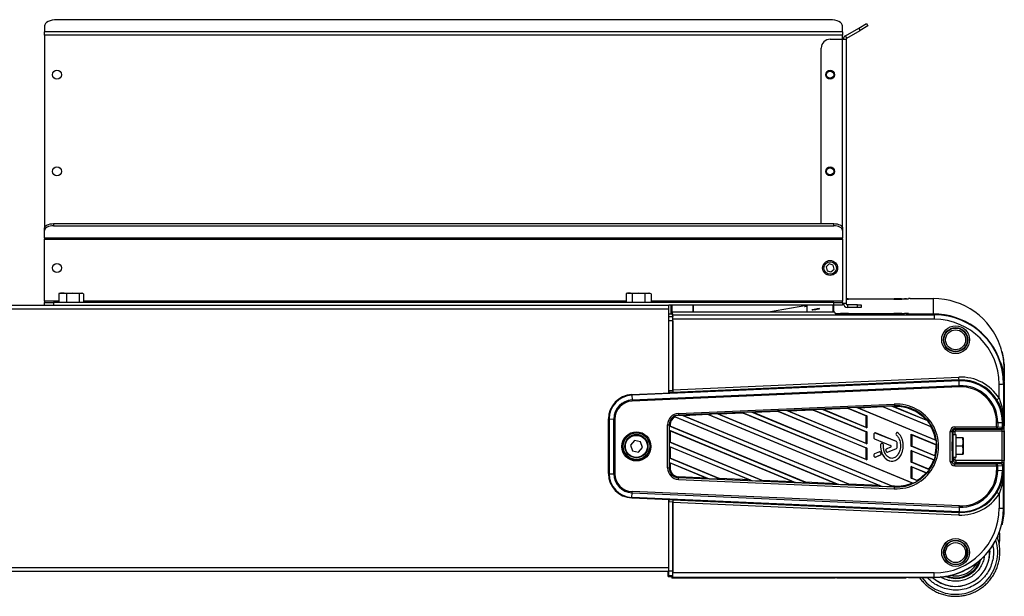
# Model space of a CAD drawing. Header units: millimetres. Extents: x 0 to 420, y 0 to 297.
# Tile 39 of 64: x 192 to 224, y 162 to 181. Entities that reach past the tile are written whole.
import ezdxf

# ---------------------------------------------------------------- set-up
doc = ezdxf.new("R2010")
doc.units = ezdxf.units.MM

msp = doc.modelspace()

# ---------------------------------------------------------------- linework, layer by layer
at = {"color": 7, "linetype": 'Continuous', "lineweight": 25}
for p, q in [((193.23785, 180.3415), (193.23785, 180.1507)), ((218.43648, 180.54058), (193.63602, 180.54058)), ((218.83466, 180.1507), (218.83466, 180.3415)), ((219.35571, 180.27116), (219.60201, 180.41336)), ((219.64467, 180.33947), (219.39837, 180.19727)), ((219.60201, 180.41336), (219.64467, 180.33947)), ((193.23785, 180.04052), (193.23785, 180.1507)), ((218.83466, 180.1507), (193.23785, 180.1507)), ((218.83466, 180.04052), (193.23785, 180.04052)), ((193.23785, 180.04052), (193.23785, 173.85697)), ((218.83466, 180.1507), (218.83466, 180.04052)), ((218.83466, 179.9133), (218.83466, 180.04052)), ((218.92671, 180.02347), (219.35571, 180.27116)), ((218.96937, 179.94958), (219.39837, 180.19727)), ((219.39837, 180.19727), (219.35571, 180.27116)), ((218.43648, 179.9133), (218.8212, 179.9133)), ((218.8212, 179.9133), (218.94842, 179.9133)), ((218.8212, 179.9133), (218.8212, 173.9002)), ((218.96937, 179.94958), (218.92671, 180.02347)), ((218.94842, 179.9133), (218.94842, 171.43791)), ((218.15208, 173.99918), (218.15208, 179.62889)), ((193.23785, 173.78308), (193.23785, 173.85697)), ((193.23785, 173.5354), (193.23785, 173.78308)), ((193.52226, 173.99918), (193.52226, 173.92529)), ((193.52226, 173.99918), (218.55025, 173.99918)), ((193.52226, 173.92529), (218.55025, 173.92529)), ((218.55025, 173.92529), (218.55025, 173.99918)), ((218.83466, 173.85697), (218.83466, 173.78308)), ((218.83466, 173.78308), (218.83466, 173.5354)), ((218.83466, 173.5354), (193.23785, 173.5354)), ((193.23785, 173.5354), (193.23785, 173.49911)), ((193.23785, 173.49911), (218.83466, 173.49911)), ((193.23785, 171.50825), (193.23785, 173.49911)), ((218.83466, 173.49911), (218.83466, 173.5354)), ((218.83466, 173.49911), (218.83466, 171.50825)), ((218.40875, 172.70395), (218.31142, 172.61572)), ((218.31142, 172.61572), (218.33915, 172.48732)), ((218.33915, 172.48732), (218.46422, 172.44715)), ((218.53381, 172.66377), (218.40875, 172.70395)), ((218.46422, 172.44715), (218.56155, 172.53537)), ((218.56155, 172.53537), (218.53381, 172.66377)), ((193.23785, 171.50825), (193.23785, 171.46635)), ((193.69183, 171.50825), (193.23785, 171.50825)), ((193.69183, 171.75001), (193.71602, 171.75659)), ((193.69183, 171.75001), (193.69183, 171.46635)), ((193.74104, 171.76972), (193.71473, 171.76014)), ((193.74104, 171.76972), (193.81895, 171.76972)), ((193.81895, 171.76972), (194.14568, 171.76972)), ((194.14568, 171.76972), (193.94606, 171.75001)), ((193.94606, 171.75001), (193.94606, 171.46635)), ((194.3453, 171.75001), (194.14568, 171.76972)), ((194.14568, 171.76972), (194.41781, 171.76972)), ((194.41781, 171.76972), (194.3453, 171.75001)), ((194.3453, 171.75001), (194.3453, 171.46635)), ((194.49032, 171.75001), (194.41781, 171.76972)), ((194.41781, 171.76972), (194.44112, 171.76972)), ((194.46743, 171.76014), (194.44112, 171.76972)), ((194.49032, 171.75001), (194.49032, 171.46635)), ((211.88906, 171.50825), (194.49032, 171.50825)), ((211.88906, 171.75001), (211.88906, 171.46635)), ((211.94321, 171.76972), (211.88966, 171.75023)), ((211.94321, 171.76972), (211.98965, 171.76972)), ((211.98965, 171.76972), (212.29234, 171.76972)), ((212.29234, 171.76972), (212.09025, 171.75001)), ((212.09025, 171.75001), (212.09025, 171.46635)), ((212.49444, 171.75001), (212.29234, 171.76972)), ((212.29234, 171.76972), (212.59594, 171.76972)), ((212.59594, 171.76972), (212.49444, 171.75001)), ((212.49444, 171.75001), (212.49444, 171.46635)), ((212.69744, 171.75001), (212.59594, 171.76972)), ((212.59594, 171.76972), (212.64329, 171.76972)), ((212.69684, 171.75023), (212.64329, 171.76972)), ((212.69744, 171.75001), (212.69744, 171.46635)), ((218.83466, 171.50825), (212.69744, 171.50825)), ((218.83466, 171.46635), (218.83466, 171.50825)), ((218.94842, 171.58884), (220.82702, 171.58884)), ((218.94842, 171.58527), (220.9494, 171.58527)), ((220.82702, 171.58884), (220.82702, 171.58527)), ((220.88648, 171.58527), (220.88389, 171.58787)), ((220.88389, 171.58527), (220.88389, 171.58787)), ((220.9494, 171.58527), (220.9494, 171.59421)), ((221.00628, 171.5952), (221.74574, 171.5952)), ((221.74574, 171.5952), (221.74574, 171.10082)), ((186.5258, 171.38103), (213.26024, 171.38103)), ((186.5258, 171.26726), (213.26024, 171.26726)), ((193.23785, 171.38103), (193.23785, 171.46635)), ((193.23785, 171.46635), (193.52226, 171.46635)), ((193.52226, 171.46635), (193.52226, 171.38103)), ((218.55025, 171.46635), (193.52226, 171.46635)), ((218.55025, 171.38103), (213.26024, 171.38103)), ((213.26024, 171.26726), (213.26024, 171.38103)), ((213.26024, 168.58247), (213.26024, 171.26726)), ((213.354, 171.34528), (213.33035, 171.34722)), ((213.33035, 171.34722), (213.33035, 171.10011)), ((213.354, 171.34528), (213.354, 171.10011)), ((214.03348, 171.38103), (214.03348, 171.15702)), ((214.04219, 171.38103), (214.04219, 171.15702)), ((217.69376, 171.37455), (216.45985, 171.15702)), ((217.69376, 171.38103), (217.69376, 171.15702)), ((218.52031, 171.38103), (218.52031, 171.15702)), ((218.54796, 171.38103), (218.54796, 171.15702)), ((218.55025, 171.38103), (218.55025, 171.46635)), ((218.55025, 171.46635), (218.83466, 171.46635)), ((218.83466, 171.38103), (218.55025, 171.38103)), ((218.83466, 171.46635), (218.83466, 171.38103)), ((218.94842, 171.43791), (218.83466, 171.43791)), ((218.99032, 171.39601), (218.99032, 171.31069)), ((219.31815, 171.39601), (218.99032, 171.39601)), ((219.31815, 171.31069), (218.99032, 171.31069)), ((219.31815, 171.31069), (219.31815, 171.39601)), ((219.31815, 171.39601), (219.43192, 171.39601)), ((219.43192, 171.31069), (219.31815, 171.31069)), ((219.43192, 171.39601), (219.43192, 171.31069)), ((213.26024, 171.10011), (213.35961, 171.10011)), ((213.26024, 171.02091), (213.38601, 171.02091)), ((213.3884, 170.87642), (213.26024, 170.87642)), ((213.35961, 171.10011), (213.35961, 171.15702)), ((213.35961, 171.15702), (213.387, 171.07484)), ((218.59273, 171.15702), (213.35961, 171.15702)), ((213.35961, 171.10011), (213.38601, 171.02091)), ((213.387, 171.07484), (221.77811, 171.07484)), ((213.3884, 170.87642), (213.3884, 168.64754)), ((213.3894, 168.67209), (213.3894, 170.93035)), ((221.77811, 170.93035), (213.3894, 170.93035)), ((218.59969, 171.11529), (218.59273, 171.15702)), ((218.59796, 171.12564), (218.61724, 171.12564)), ((218.61724, 171.12564), (218.61724, 171.11316)), ((218.65657, 171.11233), (220.82702, 171.11233)), ((220.9494, 171.11075), (220.87727, 171.11075)), ((220.89187, 171.08547), (220.88389, 171.10941)), ((220.94874, 171.08255), (221.77811, 171.08255)), ((220.9494, 171.10182), (220.9494, 171.11075)), ((220.9494, 171.08255), (220.9494, 171.10182)), ((221.00628, 171.10082), (221.74574, 171.10082)), ((221.00628, 171.10082), (221.00628, 171.08255)), ((221.74574, 171.08255), (221.74574, 171.10082)), ((221.77811, 171.07484), (221.77811, 171.08255)), ((221.77811, 171.07484), (221.77811, 170.93035)), ((223.9209, 169.97774), (223.9209, 169.98667)), ((223.95097, 169.87048), (223.96091, 169.87048)), ((213.26024, 169.56585), (213.26123, 169.56585)), ((213.26123, 168.9972), (213.26123, 169.56585)), ((223.9209, 169.49428), (223.9209, 169.50321)), ((223.96091, 169.39397), (223.93802, 169.39397)), ((224.02101, 169.31035), (224.02101, 169.30705)), ((224.02101, 169.30705), (224.02101, 169.30372)), ((224.02101, 169.30372), (224.02101, 168.97471)), ((224.02359, 169.34371), (224.02359, 168.95103)), ((212.07416, 168.51258), (222.57248, 168.97088)), ((213.26024, 168.99853), (213.26123, 168.9972)), ((213.26123, 168.9972), (213.26024, 168.9972)), ((213.3894, 168.67209), (222.56832, 169.07279)), ((222.57204, 168.98618), (213.39083, 168.58538)), ((222.57248, 168.97088), (222.57204, 168.98618)), ((222.57327, 168.95215), (212.07495, 168.49385)), ((212.08146, 168.34232), (222.57978, 168.80062)), ((222.58147, 168.7616), (212.08315, 168.30331)), ((222.57978, 168.80062), (222.57327, 168.95215)), ((223.85647, 168.39535), (223.85647, 168.85231)), ((223.99859, 168.8547), (224.02359, 168.8672)), ((223.99859, 168.8547), (223.99859, 167.63193)), ((224.02359, 168.8672), (224.02359, 167.5092)), ((212.07364, 168.53062), (212.07416, 168.51258)), ((212.07495, 168.49385), (212.08146, 168.34232)), ((213.26024, 168.64195), (213.3884, 168.64754)), ((213.26074, 168.58401), (213.26024, 168.58399)), ((213.38936, 168.58973), (213.26072, 168.58412)), ((213.26072, 168.58412), (213.26074, 168.58401)), ((213.39083, 168.58538), (213.38936, 168.58973)), ((213.57119, 167.90911), (220.49579, 168.2114)), ((220.49812, 168.15866), (213.57352, 167.85637)), ((217.87112, 168.03723), (218.16359, 168.05)), ((217.87112, 168.03723), (217.90462, 168.01896)), ((217.87112, 168.03723), (219.61595, 167.31461)), ((218.22061, 168.03276), (218.16359, 168.05)), ((219.61595, 167.4485), (218.16359, 168.05)), ((219.02741, 168.06798), (218.22061, 168.03276)), ((219.59525, 167.46345), (218.22061, 168.03276)), ((219.28638, 168.09901), (218.99391, 168.08624)), ((218.99391, 168.08624), (219.02741, 168.06798)), ((218.99391, 168.08624), (219.61595, 167.82863)), ((219.02741, 168.06798), (219.59525, 167.83281)), ((219.3434, 168.08177), (219.28638, 168.09901)), ((221.84207, 167.04057), (219.28638, 168.09901)), ((220.15019, 168.11699), (219.3434, 168.08177)), ((221.81883, 167.05657), (219.3434, 168.08177)), ((220.40916, 168.14803), (220.1167, 168.13526)), ((220.1167, 168.13526), (220.15019, 168.11699)), ((220.1167, 168.13526), (221.6931, 167.48239)), ((220.15019, 168.11699), (221.66608, 167.48919)), ((220.46619, 168.13079), (220.40916, 168.14803)), ((221.5685, 167.66789), (220.40916, 168.14803)), ((220.49933, 168.13224), (220.46619, 168.13079)), ((221.52027, 167.69424), (220.46619, 168.13079)), ((220.49933, 168.13224), (220.49812, 168.15866)), ((211.32766, 167.73289), (211.3161, 167.73867)), ((211.32766, 165.97753), (211.32766, 167.73289)), ((211.34571, 167.7322), (211.49498, 167.72977)), ((211.34571, 167.7322), (211.34571, 165.97684)), ((211.49498, 165.97441), (211.49498, 167.72977)), ((211.53377, 167.7295), (211.53377, 165.97414)), ((213.4444, 167.81449), (213.46377, 167.80207)), ((213.4444, 167.81449), (218.71528, 165.63155)), ((213.46377, 167.80207), (218.64482, 165.65634)), ((213.57383, 167.84963), (213.57352, 167.85637)), ((213.57383, 167.84963), (213.67243, 167.85394)), ((213.72946, 167.8367), (213.67243, 167.85394)), ((219.07667, 165.61577), (213.67243, 167.85394)), ((214.53625, 167.87192), (213.72946, 167.8367)), ((219.03528, 165.63929), (213.72946, 167.8367)), ((214.50276, 167.89019), (214.79522, 167.90295)), ((214.50276, 167.89019), (214.53625, 167.87192)), ((214.50276, 167.89019), (220.10266, 165.57098)), ((214.53625, 167.87192), (220.0322, 165.59577)), ((214.85225, 167.88572), (214.79522, 167.90295)), ((220.46405, 165.55521), (214.79522, 167.90295)), ((215.65904, 167.92094), (214.85225, 167.88572)), ((220.42266, 165.57873), (214.85225, 167.88572)), ((215.91801, 167.95197), (215.62555, 167.9392)), ((215.62555, 167.9392), (215.65904, 167.92094)), ((215.62555, 167.9392), (221.09985, 165.67201)), ((215.65904, 167.92094), (221.06732, 165.68109)), ((215.97503, 167.93473), (215.91801, 167.95197)), ((219.61595, 166.42047), (215.91801, 167.95197)), ((216.78183, 167.96995), (215.97503, 167.93473)), ((219.59525, 166.43542), (215.97503, 167.93473)), ((217.0408, 168.00098), (216.74833, 167.98822)), ((216.74833, 167.98822), (216.78183, 167.96995)), ((216.74833, 167.98822), (219.61595, 166.80059)), ((216.78183, 167.96995), (219.59525, 166.80477)), ((217.09782, 167.98374), (217.0408, 168.00098)), ((219.61595, 166.93448), (217.0408, 168.00098)), ((217.90462, 168.01896), (217.09782, 167.98374)), ((219.59525, 166.94944), (217.09782, 167.98374)), ((217.90462, 168.01896), (219.59525, 167.31879)), ((219.61595, 167.82863), (219.59525, 167.83281)), ((219.59525, 167.46345), (219.59525, 167.83281)), ((219.61595, 167.82863), (219.61595, 167.4485)), ((223.96982, 167.90699), (223.97551, 167.90699)), ((213.22149, 166.15978), (213.22149, 167.54387)), ((213.30273, 167.54585), (213.27494, 167.54452)), ((213.27494, 167.54452), (213.27494, 166.16043)), ((213.30273, 167.49941), (213.28202, 167.50161)), ((213.28202, 167.36772), (213.28202, 167.50161)), ((217.68929, 165.67634), (213.28202, 167.50161)), ((213.30273, 167.54585), (213.30273, 167.49941)), ((217.6479, 165.69986), (213.30273, 167.49941)), ((219.59525, 167.46345), (219.61595, 167.4485)), ((221.5685, 167.66789), (221.52027, 167.69424)), ((221.66608, 167.48919), (221.6931, 167.48239)), ((222.43412, 167.47548), (223.7746, 167.47548)), ((222.43412, 167.47548), (222.43412, 167.41959)), ((223.7746, 167.41959), (222.43412, 167.41959)), ((222.43412, 167.41959), (222.47001, 167.40165)), ((222.47001, 167.40165), (223.95489, 167.40165)), ((222.47001, 167.34577), (222.47001, 167.40165)), ((223.7746, 167.47548), (223.7746, 167.61961)), ((223.7746, 167.47548), (223.7746, 167.41959)), ((223.92386, 167.41716), (223.7746, 167.41959)), ((223.81339, 167.61988), (223.96266, 167.62231)), ((223.81339, 167.61988), (223.81339, 167.47574)), ((223.81339, 167.47574), (223.96266, 167.47331)), ((223.95489, 167.40165), (223.92386, 167.41716)), ((223.96266, 167.47331), (223.96266, 167.62231)), ((223.98071, 167.623), (223.99859, 167.63193)), ((223.98071, 167.623), (223.98071, 167.474)), ((223.98071, 167.474), (224.01174, 167.45848)), ((224.02359, 166.24409), (224.02359, 167.5092)), ((213.28202, 167.36772), (213.30273, 167.35475)), ((213.28202, 167.36772), (217.3279, 165.69211)), ((213.30273, 167.35475), (213.30273, 166.9854)), ((213.30273, 167.35475), (217.25744, 165.7169)), ((219.61595, 167.31461), (219.59525, 167.31879)), ((219.59525, 166.94944), (219.59525, 167.31879)), ((219.61595, 167.31461), (219.61595, 166.93448)), ((219.84252, 167.25288), (219.84252, 167.12104)), ((219.84292, 167.25268), (219.84252, 167.25288)), ((219.84292, 167.12084), (219.84252, 167.12104)), ((219.84292, 167.25268), (219.84292, 167.12084)), ((219.86257, 167.09159), (219.86242, 167.09142)), ((219.86242, 167.09142), (220.37436, 166.88243)), ((219.86257, 167.09159), (220.37451, 166.8826)), ((219.88646, 167.28193), (219.88661, 167.2825)), ((220.56634, 167.00439), (219.88646, 167.28193)), ((220.56649, 167.00496), (219.88661, 167.2825)), ((220.56812, 167.28777), (220.55089, 167.26712)), ((220.5512, 167.26667), (220.55089, 167.26712)), ((220.56843, 167.28732), (220.5512, 167.26667)), ((220.55472, 167.22259), (220.55446, 167.22249)), ((220.56843, 167.28732), (220.56812, 167.28777)), ((220.61351, 167.29085), (220.61377, 167.29135)), ((221.03799, 167.23969), (221.85479, 166.90141)), ((221.03799, 166.85956), (221.03799, 167.23969)), ((221.0587, 167.22672), (221.03799, 167.23969)), ((221.0587, 167.22672), (221.83395, 166.90565)), ((221.0587, 167.22672), (221.0587, 166.85736)), ((222.292, 166.37027), (222.292, 167.33338)), ((222.34885, 167.33434), (222.34885, 166.37122)), ((222.38474, 167.31639), (222.34885, 167.33434)), ((222.35641, 167.06003), (222.38474, 167.09543)), ((222.38474, 167.21825), (222.38474, 167.31639)), ((222.47575, 167.21825), (222.38474, 167.21825)), ((222.38474, 166.91322), (222.38474, 167.21825)), ((222.44159, 167.31735), (222.44159, 167.21825)), ((223.95873, 167.34577), (222.47001, 167.34577)), ((222.47575, 166.91322), (222.47575, 167.21825)), ((222.6885, 167.12788), (222.47575, 167.12788)), ((222.6885, 167.12259), (222.47575, 167.12259)), ((222.70328, 166.99002), (222.6885, 167.12259)), ((222.70328, 167.12527), (222.70327, 167.12531)), ((222.70328, 167.12523), (222.70328, 166.99002)), ((223.95873, 166.39759), (223.95873, 167.34577)), ((224.01558, 167.34672), (224.01558, 166.39855)), ((211.85224, 166.85828), (211.85224, 166.85361)), ((212.15831, 167.03976), (212.02865, 166.8914)), ((212.02865, 166.8914), (212.09232, 166.70496)), ((212.02987, 166.8928), (212.09232, 166.70992)), ((212.35163, 167.00166), (212.15831, 167.03976)), ((212.28564, 166.67183), (212.41408, 166.81879)), ((212.28564, 166.66687), (212.4153, 166.81522)), ((212.4153, 166.81522), (212.35163, 167.00166)), ((212.59171, 166.85361), (212.59171, 166.85828)), ((213.30273, 166.9854), (213.28202, 166.98759)), ((213.28202, 166.8537), (213.28202, 166.98759)), ((216.30191, 165.7369), (213.28202, 166.98759)), ((213.28202, 166.8537), (213.30273, 166.84073)), ((213.28202, 166.8537), (215.94053, 165.75268)), ((216.26053, 165.76042), (213.30273, 166.9854)), ((213.30273, 166.84073), (213.30273, 166.47138)), ((213.30273, 166.84073), (215.87007, 165.77747)), ((219.59525, 166.94944), (219.61595, 166.93448)), ((219.61595, 166.80059), (219.59525, 166.80477)), ((219.59525, 166.43542), (219.59525, 166.80477)), ((219.61595, 166.80059), (219.61595, 166.42047)), ((220.05435, 166.91442), (220.05395, 166.91464)), ((220.09809, 166.94173), (220.09825, 166.94229)), ((220.12507, 166.93044), (220.09809, 166.94173)), ((220.12523, 166.931), (220.09825, 166.94229)), ((220.12507, 166.93044), (220.12523, 166.931)), ((220.14447, 166.90131), (220.14487, 166.90151)), ((220.37436, 166.8232), (220.23643, 166.76689)), ((220.23658, 166.76632), (220.23643, 166.76689)), ((220.37451, 166.82263), (220.23658, 166.76632)), ((220.27443, 166.66876), (220.56634, 166.78792)), ((220.27458, 166.66859), (220.56649, 166.78775)), ((220.37451, 166.8826), (220.37436, 166.88243)), ((220.37451, 166.82263), (220.37436, 166.8232)), ((220.56634, 167.00439), (220.56649, 167.00496)), ((220.56634, 166.78792), (220.56649, 166.78775)), ((220.586, 166.97514), (220.58639, 166.97534)), ((220.586, 166.81717), (220.586, 166.97514)), ((220.586, 166.81717), (220.58639, 166.81737)), ((220.58639, 166.81737), (220.58639, 166.97534)), ((220.78242, 166.8772), (220.78282, 166.8774)), ((221.81677, 166.53703), (221.03799, 166.85956)), ((221.03799, 166.85956), (221.0587, 166.85736)), ((221.79863, 166.55092), (221.0587, 166.85736)), ((221.84207, 167.04057), (221.81883, 167.05657)), ((221.83395, 166.90565), (221.85479, 166.90141)), ((222.35448, 166.70898), (222.35448, 167.00221)), ((222.38474, 167.03339), (222.3548, 167.03339)), ((222.38474, 166.50723), (222.38474, 166.91322)), ((222.47575, 166.50723), (222.47575, 166.91322)), ((222.6885, 166.85745), (222.47575, 166.85745)), ((222.6885, 166.85745), (222.70328, 166.99002)), ((222.70328, 166.72753), (222.6885, 166.85745)), ((222.70328, 166.99002), (222.70328, 166.72753)), ((212.09232, 166.70992), (212.09232, 166.70496)), ((212.09232, 166.70992), (212.28564, 166.67183)), ((212.09232, 166.70496), (212.28564, 166.66687)), ((212.28564, 166.67183), (212.28564, 166.66687)), ((213.30273, 166.47138), (213.28202, 166.47357)), ((213.28202, 166.33968), (213.28202, 166.47357)), ((214.91454, 165.79747), (213.28202, 166.47357)), ((214.87315, 165.82099), (213.30273, 166.47138)), ((219.84252, 166.58459), (219.84252, 166.53983)), ((219.84292, 166.5844), (219.84252, 166.58459)), ((219.84292, 166.53963), (219.84252, 166.53983)), ((219.84292, 166.5844), (219.84292, 166.53963)), ((220.01502, 166.67651), (219.86242, 166.61421)), ((219.86257, 166.61365), (219.86242, 166.61421)), ((220.01517, 166.67594), (219.86257, 166.61365)), ((219.88646, 166.51038), (220.05542, 166.57936)), ((219.88646, 166.51038), (219.88661, 166.51021)), ((219.88661, 166.51021), (220.05557, 166.57919)), ((220.01517, 166.67594), (220.01502, 166.67651)), ((220.05542, 166.57936), (220.05557, 166.57919)), ((220.05615, 166.65916), (220.05651, 166.65951)), ((220.07251, 166.62107), (220.05615, 166.65916)), ((220.07288, 166.62143), (220.05651, 166.65951)), ((220.07251, 166.62107), (220.07288, 166.62143)), ((220.21829, 166.72787), (220.21791, 166.72795)), ((220.23327, 166.68598), (220.2329, 166.68603)), ((220.27443, 166.66876), (220.27458, 166.66859)), ((221.03799, 166.72567), (221.78084, 166.41802)), ((221.03799, 166.34554), (221.03799, 166.72567)), ((221.0587, 166.7127), (221.03799, 166.72567)), ((221.0587, 166.7127), (221.76002, 166.42225)), ((221.0587, 166.7127), (221.0587, 166.34335)), ((221.81677, 166.53703), (221.79863, 166.55092)), ((222.35457, 166.6921), (222.38474, 166.6921)), ((222.35641, 166.65309), (222.38474, 166.64601)), ((222.38474, 166.50723), (222.47575, 166.50723)), ((222.38474, 166.50723), (222.38474, 166.42505)), ((222.44159, 166.50723), (222.44159, 166.42601)), ((222.6885, 166.59761), (222.47575, 166.59761)), ((222.6885, 166.59761), (222.70328, 166.72753)), ((222.70327, 166.60017), (222.70328, 166.60021)), ((222.70328, 166.72753), (222.70328, 166.60025)), ((213.30273, 166.16176), (213.27494, 166.16043)), ((213.28202, 166.33968), (213.30273, 166.32671)), ((213.28202, 166.33968), (214.55315, 165.81324)), ((213.30273, 166.32671), (213.30273, 166.16176)), ((213.30273, 166.32671), (214.48269, 165.83803)), ((219.59525, 166.43542), (219.61595, 166.42047)), ((221.61905, 166.1049), (221.03799, 166.34554)), ((221.03799, 166.34554), (221.0587, 166.34335)), ((221.03799, 166.21165), (221.54013, 166.00369)), ((221.03799, 165.83152), (221.03799, 166.21165)), ((221.0587, 166.19868), (221.03799, 166.21165)), ((221.60238, 166.11818), (221.0587, 166.34335)), ((221.0587, 166.19868), (221.0587, 165.82933)), ((221.0587, 166.19868), (221.51651, 166.00908)), ((221.76002, 166.42225), (221.78084, 166.41802)), ((222.38474, 166.42505), (222.34885, 166.37122)), ((222.43412, 166.28597), (222.47001, 166.33979)), ((222.43412, 166.22817), (222.43412, 166.28597)), ((223.7746, 166.28597), (222.43412, 166.28597)), ((222.43412, 166.22817), (223.7746, 166.22817)), ((222.47001, 166.39759), (222.47001, 166.33979)), ((223.95873, 166.39759), (222.47001, 166.39759)), ((222.47001, 166.33979), (223.95489, 166.33979)), ((223.92386, 166.29326), (223.7746, 166.28597)), ((223.7746, 166.22817), (223.7746, 166.28597)), ((223.7746, 166.22817), (223.7746, 166.08404)), ((223.81339, 166.22844), (223.96266, 166.23573)), ((223.81339, 166.0843), (223.81339, 166.22844)), ((223.95489, 166.33979), (223.92386, 166.29326)), ((223.96266, 166.23573), (223.96266, 166.08673)), ((223.98071, 166.23642), (224.01174, 166.28295)), ((223.98071, 166.08742), (223.98071, 166.23642)), ((224.02359, 164.88608), (224.02359, 166.24409)), ((211.32766, 165.97753), (211.31717, 165.98277)), ((211.34571, 165.97684), (211.49498, 165.97441)), ((213.50677, 165.86648), (213.43584, 165.89585)), ((213.57473, 165.87767), (213.57352, 165.84858)), ((220.49812, 165.54629), (213.57352, 165.84858)), ((214.48269, 165.83803), (213.57473, 165.87767)), ((214.48269, 165.83803), (214.55315, 165.81324)), ((214.91454, 165.79747), (214.55315, 165.81324)), ((214.91454, 165.79747), (214.87315, 165.82099)), ((215.87007, 165.77747), (214.87315, 165.82099)), ((221.24049, 165.74766), (221.03799, 165.83152)), ((221.03799, 165.83152), (221.0587, 165.82933)), ((221.22211, 165.76165), (221.0587, 165.82933)), ((221.51651, 166.00908), (221.54013, 166.00369)), ((221.61905, 166.1049), (221.60238, 166.11818)), ((223.81339, 166.0843), (223.96266, 166.08673)), ((223.98071, 166.08742), (223.99859, 166.09636)), ((223.99859, 164.87359), (223.99859, 166.09636)), ((213.57119, 165.79454), (220.49579, 165.49225)), ((215.87007, 165.77747), (215.94053, 165.75268)), ((216.30191, 165.7369), (215.94053, 165.75268)), ((216.30191, 165.7369), (216.26053, 165.76042)), ((217.25744, 165.7169), (216.26053, 165.76042)), ((217.25744, 165.7169), (217.3279, 165.69211)), ((217.68929, 165.67634), (217.3279, 165.69211)), ((217.68929, 165.67634), (217.6479, 165.69986)), ((218.64482, 165.65634), (217.6479, 165.69986)), ((218.64482, 165.65634), (218.71528, 165.63155)), ((219.07667, 165.61577), (218.71528, 165.63155)), ((219.07667, 165.61577), (219.03528, 165.63929)), ((220.0322, 165.59577), (219.03528, 165.63929)), ((220.0322, 165.59577), (220.10266, 165.57098)), ((220.46405, 165.55521), (220.10266, 165.57098)), ((220.46405, 165.55521), (220.42266, 165.57873)), ((220.49933, 165.57538), (220.42266, 165.57873)), ((220.49933, 165.57538), (220.49812, 165.54629)), ((221.06732, 165.68109), (221.09985, 165.67201)), ((221.24049, 165.74766), (221.22211, 165.76165)), ((212.07373, 165.19285), (212.07416, 165.19784)), ((212.07416, 165.19784), (222.57248, 164.73954)), ((212.07495, 165.21518), (212.08146, 165.36185)), ((222.57327, 164.75689), (212.07495, 165.21518)), ((212.08146, 165.36185), (222.57978, 164.90356)), ((222.58147, 164.94204), (212.08315, 165.40034)), ((223.85647, 165.32815), (223.85647, 164.87119)), ((213.26024, 162.96252), (213.26024, 165.14107)), ((213.26074, 165.13949), (213.26024, 165.13951)), ((213.26024, 165.08354), (213.3884, 165.07794)), ((213.26072, 165.13945), (213.26074, 165.13949)), ((213.38936, 165.13384), (213.26072, 165.13945)), ((213.3884, 162.84907), (213.3884, 165.07794)), ((213.39083, 165.13525), (213.38936, 165.13384)), ((222.56832, 164.65071), (213.3894, 165.05141)), ((213.3894, 165.05141), (213.3894, 162.79315)), ((213.39083, 165.13525), (222.57204, 164.73445)), ((222.57978, 164.90356), (222.57327, 164.75689)), ((223.99859, 164.87359), (224.02359, 164.88608)), ((213.26024, 164.72828), (213.26123, 164.72828)), ((213.26123, 164.15964), (213.26123, 164.72828)), ((222.57248, 164.73954), (222.57204, 164.73445)), ((213.26123, 164.15964), (213.26024, 164.16096)), ((213.26123, 164.15964), (213.26024, 164.15964)), ((223.55194, 163.53215), (223.55453, 163.45683)), ((223.55453, 163.45681), (223.55453, 163.45683)), ((223.55567, 163.45681), (223.55567, 163.45683)), ((186.5258, 162.96252), (213.26024, 162.96252)), ((186.5258, 162.84876), (213.26024, 162.84876)), ((213.24585, 162.68295), (213.24585, 162.84876)), ((213.24585, 162.68295), (213.25904, 162.70936)), ((213.24585, 162.68295), (213.35961, 162.68295)), ((213.25904, 162.70936), (213.38601, 162.70936)), ((213.26024, 162.84876), (213.26024, 162.96252)), ((213.3884, 162.84907), (213.26024, 162.84907)), ((213.35961, 162.68295), (213.38601, 162.70936)), ((213.35961, 162.68295), (213.35961, 162.62605)), ((213.35961, 162.62605), (213.387, 162.65345)), ((213.387, 162.65345), (221.77811, 162.65345)), ((221.77811, 162.79315), (213.3894, 162.79315)), ((221.77811, 162.65345), (221.77811, 162.79315)), ((221.77811, 162.65345), (221.77811, 162.65088)), ((222.25182, 162.63806), (222.13048, 162.67895)), ((222.18353, 162.68811), (222.25761, 162.66549)), ((218.59273, 162.62605), (213.35961, 162.62605)), ((218.59969, 162.63996), (218.59273, 162.62605)), ((218.65657, 162.64095), (220.82702, 162.64095)), ((220.89187, 162.6499), (220.88389, 162.64192)), ((220.94874, 162.65088), (221.77811, 162.65088))]:
    msp.add_line(p, q, dxfattribs=at)
at = {"color": 7, "linetype": 'Continuous', "lineweight": 25, "flags": 128}
for points in [[(193.63602, 180.54058), (193.55834, 180.53676), (193.48365, 180.52543), (193.41481, 180.50703), (193.35447, 180.48227), (193.30496, 180.4521), (193.26816, 180.41768), (193.2455, 180.38034), (193.23785, 180.3415)], [(218.83466, 180.3415), (218.82701, 180.38034), (218.80435, 180.41768), (218.76755, 180.4521), (218.71803, 180.48227), (218.6577, 180.50703), (218.58886, 180.52543), (218.51416, 180.53676), (218.43648, 180.54058)], [(193.23785, 173.85697), (193.24332, 173.88472), (193.2595, 173.91139), (193.28578, 173.93598), (193.32115, 173.95753), (193.36425, 173.97521), (193.41342, 173.98835), (193.46678, 173.99645), (193.52226, 173.99918)], [(193.52226, 173.92529), (193.46678, 173.92255), (193.41342, 173.91446), (193.36425, 173.90132), (193.32115, 173.88364), (193.28578, 173.86209), (193.2595, 173.8375), (193.24332, 173.81082), (193.23785, 173.78308)], [(218.55025, 173.99918), (218.60573, 173.99645), (218.65909, 173.98835), (218.70826, 173.97521), (218.75136, 173.95753), (218.78673, 173.93598), (218.81301, 173.91139), (218.82919, 173.88472), (218.83466, 173.85697)], [(218.83466, 173.78308), (218.82919, 173.81082), (218.81301, 173.8375), (218.78673, 173.86209), (218.75136, 173.88364), (218.70826, 173.90132), (218.65909, 173.91446), (218.60573, 173.92255), (218.55025, 173.92529)], [(218.94842, 171.57823), (218.95063, 171.57825), (218.99215, 171.57873), (219.0199, 171.57945), (219.02964, 171.58031), (219.0199, 171.58116), (218.99215, 171.58189), (218.95063, 171.58237), (218.94842, 171.58239)], [(220.60811, 171.58254), (220.55913, 171.58237), (220.51761, 171.58189), (220.48987, 171.58116), (220.48012, 171.58031), (220.48987, 171.57945), (220.51761, 171.57873), (220.55913, 171.57825), (220.60811, 171.57808), (220.65708, 171.57825), (220.69861, 171.57873), (220.72635, 171.57945), (220.73609, 171.58031), (220.72635, 171.58116), (220.69861, 171.58189), (220.65708, 171.58237), (220.60811, 171.58254)], [(217.69376, 171.35906), (217.6868, 171.35779), (217.65045, 171.35095), (217.62617, 171.34602), (217.61764, 171.34376), (217.62617, 171.3445), (217.65045, 171.34814), (217.6868, 171.35412), (217.69376, 171.3553)], [(218.09989, 171.27147), (218.0903, 171.27064), (218.06298, 171.26655), (218.02208, 171.25982), (217.97385, 171.25149), (217.92562, 171.24281), (217.88473, 171.23512), (217.85741, 171.22958), (217.84781, 171.22703), (217.85741, 171.22787), (217.88473, 171.23196), (217.92562, 171.23869), (217.97385, 171.24702), (218.02208, 171.25569), (218.06298, 171.26339), (218.0903, 171.26893), (218.09989, 171.27147)], [(218.90165, 171.11795), (218.85268, 171.11778), (218.81116, 171.11729), (218.78341, 171.11657), (218.77367, 171.11571), (218.78341, 171.11486), (218.81116, 171.11414), (218.85268, 171.11365), (218.90165, 171.11348), (218.95063, 171.11365), (218.99215, 171.11414), (219.0199, 171.11486), (219.02964, 171.11571), (219.0199, 171.11657), (218.99215, 171.11729), (218.95063, 171.11778), (218.90165, 171.11795)], [(220.60811, 171.11795), (220.55913, 171.11778), (220.51761, 171.11729), (220.48987, 171.11657), (220.48012, 171.11571), (220.48987, 171.11486), (220.51761, 171.11414), (220.55913, 171.11365), (220.60811, 171.11348), (220.65708, 171.11365), (220.69861, 171.11414), (220.72635, 171.11486), (220.73609, 171.11571), (220.72635, 171.11657), (220.69861, 171.11729), (220.65708, 171.11778), (220.60811, 171.11795)], [(223.96091, 169.87048), (223.94966, 169.88026), (223.93802, 169.89034)], [(223.9209, 169.50321), (223.94423, 169.42183), (223.95105, 169.39565)], [(223.96091, 164.35931), (223.94966, 164.34953), (223.93802, 164.33945)], [(223.81159, 163.97167), (223.81217, 163.93072), (223.81215, 163.92566)], [(222.08432, 163.4472), (222.09447, 163.36042), (222.09721, 163.34956)], [(222.25761, 162.66549), (222.38486, 162.64354), (222.46091, 162.64004)], [(222.46057, 162.61188), (222.3827, 162.61548), (222.25182, 162.63806)]]:
    msp.add_lwpolyline(points, dxfattribs=at)
at = {"color": 7, "linetype": 'Continuous', "lineweight": 25}
for centre, radius in [((193.63602, 178.77566), 0.14789), ((218.43648, 178.77566), 0.1422), ((218.43648, 178.77566), 0.11376), ((193.63602, 175.6756), 0.14789), ((218.43648, 175.6756), 0.1422), ((218.43648, 175.6756), 0.11376), ((218.43648, 172.57555), 0.24006), ((218.43648, 172.57555), 0.19909), ((193.63602, 172.57555), 0.14789), ((222.46074, 170.27413), 0.44585), ((222.46074, 170.27333), 0.38984), ((222.46066, 170.27199), 0.37633), ((222.46073, 170.27117), 0.32032), ((212.22192, 166.85183), 0.46694), ((212.22193, 166.85229), 0.43852), ((212.22202, 166.85828), 0.42657), ((212.22194, 166.85364), 0.3697), ((212.22193, 166.85332), 0.35263), ((222.46074, 163.44937), 0.44585), ((222.46074, 163.44853), 0.38984), ((222.46073, 163.44638), 0.32032)]:
    msp.add_circle(centre, radius, dxfattribs=at)
for centre, radius, start, end in [((218.43648, 179.62889), 0.28441, 90, 180), ((218.99032, 179.9133), 0.12722, 120, 180), ((218.99032, 179.9133), 0.0419, 120, 180), ((220.99206, 170.77964), 0.81568, 89.001369, 92.998326), ((221.74584, 169.31996), 2.27524, 18.497978, 90.002504), ((213.38819, 171.34727), 0.05784, 144.299093, 180.055014), ((213.41181, 171.34534), 0.05781, 141.875731, 180.061783), ((218.99032, 171.43791), 0.12722, 180, 270), ((218.99032, 171.43791), 0.0419, 180, 270), ((220.99206, 171.91638), 0.81568, 267.001674, 270.998631), ((221.74585, 168.82559), 2.27523, 18.497823, 90.002659), ((221.77823, 168.857), 2.22555, 13.96195, 90.002999), ((221.77828, 168.85454), 2.2203, 0.004364, 90.004363), ((221.77827, 168.85215), 2.0782, 0.004364, 90.004363), ((221.74641, 169.31035), 2.27461, 0.000045, 17.062178), ((221.77878, 169.34371), 2.24481, 1.585576, 13.571813), ((221.77878, 168.8672), 2.24481, 0.000023, 13.571816), ((222.63137, 167.62926), 1.44491, 32.01896, 92.501162), ((190.39911, 167.64796), 32.20075, 2.381816, 2.536073), ((222.63137, 167.62784), 1.35963, 32.01896, 92.501162), ((222.63144, 167.62289), 1.34927, 0.004487, 92.504232), ((227.43535, 169.16601), 4.86679, 182.297848, 182.518493), ((222.63143, 167.6222), 1.33123, 0.004748, 92.503971), ((222.63142, 167.61978), 1.18197, 0.00462, 92.504099), ((281.1851, 171.32274), 58.65956, 182.4642382, 182.502384), ((222.63142, 167.61952), 1.14318, 0.00462, 92.504099), ((223.89035, 171.05956), 2.20751, 269.120635, 272.810462), ((212.10815, 167.73283), 0.78049, 92.495564, 179.995717), ((212.10814, 167.73215), 0.76243, 92.495223, 179.996058), ((212.10816, 167.72973), 0.61318, 92.49539, 179.995891), ((216.93703, 168.70771), 4.86679, 182.297848, 182.518493), ((270.68678, 170.86444), 58.65956, 182.4642382, 182.502384), ((224.69389, 167.01758), 1.6123, 121.291643, 124.349491), ((212.10816, 167.72946), 0.57439, 92.49539, 179.995891), ((220.5553, 166.85182), 1.36088, 267.493343, 92.506657), ((254.276, 169.67834), 33.81205, 182.48658, 182.576036), ((220.5553, 166.85248), 1.30743, 267.493343, 92.506657), ((220.55517, 166.85353), 1.27993, 41.05962, 92.500596), ((211.34385, 167.91954), 0.18735, 265.043148, 270.570619), ((211.53161, 170.23639), 2.50689, 269.162784, 270.049448), ((213.58711, 167.54384), 0.36561, 92.49539, 179.995891), ((213.58711, 167.5445), 0.31217, 92.49539, 179.995891), ((213.58709, 167.54584), 0.28436, 115.700895, 179.99803), ((213.58714, 167.54478), 0.30515, 92.49944, 117.88802), ((247.3514, 169.37606), 33.81205, 182.48658, 182.576036), ((213.22945, 169.08037), 1.53652, 269.703429, 271.696845), ((220.55538, 166.85275), 1.30033, 28.961171, 38.819588), ((220.55548, 166.85379), 1.27952, 9.118791, 29.774514), ((223.77676, 170.1265), 2.50689, 269.950552, 270.837216), ((223.77676, 169.98236), 2.50689, 269.950552, 270.837216), ((223.76273, 167.46927), 0.05107, 283.437682, 7.279387), ((223.92381, 167.47406), 0.0569, 270.053918, 359.937355), ((223.91199, 167.46684), 0.05107, 283.437682, 7.279387), ((223.95484, 167.45855), 0.0569, 270.053918, 359.937355), ((223.96452, 167.80965), 0.18735, 269.429381, 274.956852), ((223.96452, 167.66065), 0.18735, 269.429381, 274.956852), ((212.22197, 166.85823), 0.36973, 0.006379, 179.993621), ((219.87452, 167.25288), 0.032, 67.789196, 179.993436), ((219.87451, 167.12104), 0.03199, 180.002254, 247.796537), ((219.87452, 167.25268), 0.0316, 67.789196, 179.993436), ((219.87451, 167.12084), 0.03159, 180.002254, 247.796537), ((220.57546, 167.24663), 0.03199, 140.161852, 228.983515), ((220.57546, 167.24643), 0.03159, 140.161852, 228.983515), ((220.59269, 167.26727), 0.032, 48.811067, 140.160365), ((220.59269, 167.26707), 0.0316, 48.811067, 140.160365), ((222.30555, 168.21628), 0.883, 269.120635, 272.810462), ((222.42804, 166.43445), 0.883, 89.120635, 92.810462), ((223.97228, 168.22866), 0.883, 269.120635, 272.810462), ((220.08589, 166.91278), 0.032, 67.289466, 176.664535), ((220.08589, 166.91258), 0.0316, 67.289466, 176.664535), ((220.11288, 166.90129), 0.03159, 0.037212, 67.29633), ((220.11288, 166.90149), 0.03199, 0.037212, 67.29633), ((220.24851, 166.73727), 0.03199, 112.202332, 196.935139), ((220.24851, 166.73707), 0.03159, 112.202332, 196.935139), ((220.36228, 166.85282), 0.03199, 292.202097, 67.797875), ((220.36228, 166.85262), 0.03239, 292.202097, 67.797875), ((220.5544, 166.97514), 0.03159, 0.002254, 67.796538), ((220.5544, 166.81717), 0.03159, 292.203465, 359.997746), ((220.5544, 166.97534), 0.03199, 0.002254, 67.796538), ((220.5544, 166.81737), 0.03199, 292.203465, 359.997746), ((220.55554, 166.85381), 1.27946, 346.306391, 2.322171), ((220.55555, 166.85281), 1.30015, 2.141993, 8.303107), ((219.87451, 166.58459), 0.03199, 112.203442, 179.997746), ((219.87452, 166.53983), 0.032, 180.006564, 292.210773), ((219.87451, 166.58439), 0.03159, 112.203442, 179.997746), ((219.87452, 166.53964), 0.0316, 180.006564, 292.210773), ((220.02712, 166.64688), 0.032, 23.25304, 112.208187), ((220.02712, 166.64668), 0.0316, 23.25304, 112.208187), ((220.04348, 166.60861), 0.03159, 292.201989, 23.246984), ((220.04348, 166.6088), 0.03199, 292.201989, 23.246984), ((220.26249, 166.69821), 0.032, 202.385917, 292.208292), ((220.26249, 166.69802), 0.0316, 202.385917, 292.208292), ((220.5555, 166.85282), 1.3002, 340.462956, 345.943356), ((213.22945, 167.69628), 1.53652, 269.703429, 271.696845), ((213.58711, 166.1598), 0.36561, 180.004109, 267.50461), ((213.58711, 166.16045), 0.31217, 180.004109, 267.50461), ((213.58711, 166.16178), 0.28439, 180.004109, 267.50461), ((220.55543, 166.85385), 1.27958, 324.905364, 340.287768), ((222.30555, 167.25316), 0.883, 269.120635, 272.810462), ((222.42804, 165.54311), 0.883, 89.120635, 92.810462), ((223.76048, 166.2346), 0.05327, 353.355076, 74.629729), ((223.77676, 168.73506), 2.50689, 269.950552, 270.837216), ((223.90974, 166.24189), 0.05327, 353.355076, 74.629729), ((223.92376, 166.23631), 0.05695, 0.109468, 89.899259), ((223.95479, 166.28284), 0.05695, 0.109468, 89.899259), ((223.97228, 167.28049), 0.883, 269.120635, 272.810462), ((223.96452, 166.42307), 0.18735, 269.429381, 274.956852), ((211.34385, 166.16418), 0.18735, 265.043148, 270.570619), ((212.10815, 165.97759), 0.78049, 180.004283, 267.504436), ((212.10814, 165.97689), 0.76243, 180.003942, 267.504777), ((211.53161, 168.48103), 2.50689, 269.162784, 270.049448), ((212.10816, 165.97445), 0.61318, 180.004109, 267.50461), ((212.10816, 165.97418), 0.57439, 180.004109, 267.50461), ((213.58713, 166.16084), 0.30514, 240.276675, 254.729496), ((176.99148, 167.39965), 36.61491, 357.487476, 357.572127), ((220.55526, 166.85398), 1.27979, 301.403412, 318.685887), ((220.55535, 166.85291), 1.30037, 319.227492, 324.884547), ((222.63144, 166.08753), 1.34927, 267.495768, 359.995513), ((222.63143, 166.08684), 1.33123, 267.496029, 359.995252), ((222.63142, 166.0844), 1.18197, 267.495901, 359.99538), ((222.63142, 166.08413), 1.14318, 267.495901, 359.99538), ((223.77676, 168.59092), 2.50689, 269.950552, 270.837216), ((223.96452, 166.27407), 0.18735, 269.429381, 274.956852), ((183.91607, 167.09736), 36.61491, 357.487476, 357.572127), ((220.55516, 166.85417), 1.28001, 267.50026, 293.585991), ((220.5552, 166.85309), 1.30061, 294.756979, 301.796179), ((208.34435, 165.37589), 3.73406, 357.266882, 357.533262), ((155.89973, 167.85146), 56.23686, 357.462691, 357.501937), ((222.63137, 166.09424), 1.44491, 267.498838, 327.98104), ((222.63137, 166.09279), 1.35963, 267.498838, 327.98104), ((223.03803, 164.05745), 1.51147, 57.215115, 60.419244), ((221.77828, 164.87375), 2.2203, 269.995637, 359.995636), ((221.77827, 164.87135), 2.0782, 269.995637, 359.995636), ((166.39805, 167.39316), 56.23686, 357.462691, 357.501937), ((223.89035, 167.07844), 2.20751, 269.120635, 272.810462), ((221.77878, 164.88608), 2.24481, 346.428184, 359.999977), ((251.0487, 163.42765), 28.50663, 177.372527, 177.541002), ((218.84267, 164.9176), 3.73406, 357.266882, 357.533262), ((221.77823, 164.87643), 2.22555, 269.997001, 346.03805), ((222.46065, 163.44721), 0.37633, 195.039234, 180.001431), ((222.46078, 163.45858), 1.35136, 255.707888, 16.904123), ((222.46068, 163.45694), 1.09498, 227.404267, 4.010312), ((222.46068, 163.45697), 1.09499, 227.406118, 359.992289), ((222.46068, 163.45694), 1.09384, 227.469116, 3.942081), ((222.46073, 163.45828), 0.8464, 269.988873, 344.36038), ((222.46073, 163.46296), 0.82292, 270.012551, 341.227533), ((222.46063, 163.45874), 1.35148, 216.709562, 255.715914)]:
    msp.add_arc(centre, radius, start, end, dxfattribs=at)
for centre, major_axis, ratio, start_param, end_param in [((220.82702, 171.58785), (0.05688, 0), 0.01746304, 0.01745329, 1.57079633), ((213.38592, 170.8789), (-0.00004, 0.1422), 0.0174524, 4.69493037, 6.23082011), ((213.38691, 170.93283), (-0.00004, 0.1422), 0.0174524, 4.69493037, 6.23082011), ((218.65657, 171.11531), (0.05688, 0), 0.05236786, 3.1503193, 4.71238898), ((220.82702, 171.10936), (0.05688, 0), 0.05236786, 0.01745329, 1.57079633), ((220.94874, 171.08553), (0.05688, 0), 0.05236786, 3.15904595, 4.71238898), ((213.39088, 168.67067), (-0.00002, 0.0854), 0.01743626, 1.55411573, 3.09000547), ((213.26074, 168.64098), (-0.00001, 0.05694), 0.00871735, 1.55373889, 3.08962864), ((213.3894, 168.64659), (-0.00002, 0.05694), 0.01743626, 1.55411573, 3.09000547), ((222.43429, 167.33321), (0.10673, -0.09422), 0.99877329, 2.2945979, 3.86417625), ((222.43429, 167.3342), (0.0669, -0.05329), 0.99750615, 2.24428091, 3.81385927), ((222.47005, 167.31632), (-0.00009, 0.08533), 0.99974648, 6.28253503, 7.85211338), ((223.95476, 167.34477), (0.00007, 0.05688), 0.0698308, 4.72992781, 6.26581755), ((224.0116, 167.34474), (0.00007, 0.11376), 0.03491544, 4.72986358, 6.26575332), ((222.47005, 167.31731), (0.02135, -0.01884), 0.99877329, 2.2945979, 3.86417625), ((222.35647, 167.0032), (0.00003, 0.05688), 0.03491544, 0.04365454, 1.58827092), ((222.35647, 166.70997), (0.00003, 0.05688), 0.03491544, 1.58827092, 3.13288731), ((222.43429, 166.37044), (0.10673, 0.09422), 0.99877329, 2.41900905, 3.98858741), ((222.43429, 166.37143), (0.05812, 0.06284), 0.99675218, 2.31799582, 3.88757417), ((222.47005, 166.42505), (0.07552, -0.03971), 0.99901552, 3.6261453, 5.19572365), ((222.47005, 166.42604), (0.02135, 0.01884), 0.99877329, 2.41900905, 3.98858741), ((223.95476, 166.3966), (0.00007, 0.05688), 0.0698308, 3.19403807, 4.72992781), ((224.0116, 166.39656), (0.00007, 0.11376), 0.03491544, 3.19397384, 4.72986358), ((213.26074, 165.08252), (-0.00001, 0.05694), 0.00871712, 0.017088, 1.55297775), ((213.3894, 165.07691), (-0.00002, 0.05694), 0.01743533, 0.01670323, 1.55259297), ((213.39088, 165.04985), (-0.00003, 0.08541), 0.01743533, 0.01670323, 1.55259297), ((213.259, 162.85155), (-0.00002, 0.1422), 0.00872554, 3.15904462, 4.69493436), ((213.38592, 162.85155), (-0.00004, 0.1422), 0.0174524, 3.15904063, 4.69493037), ((213.38691, 162.79563), (-0.00004, 0.1422), 0.0174524, 3.15904063, 4.69493037), ((218.65657, 162.63995), (0.05688, 0), 0.01746304, 1.57079633, 3.13286601), ((220.82702, 162.64194), (0.05688, 0), 0.01746304, 4.71238898, 6.26573201), ((220.94874, 162.64989), (0.05688, 0), 0.01746304, 1.57079633, 3.12413936)]:
    msp.add_ellipse(centre, major_axis=major_axis, ratio=ratio, start_param=start_param, end_param=end_param, dxfattribs=at)
for points, knots in [([(193.81895, 171.76972), (193.77858, 171.7663), (193.73596, 171.76268), (193.69405, 171.75065), (193.69183, 171.75001)], [0, 0, 0, 0, 0.9470257, 1, 1, 1, 1]), ([(193.94606, 171.75001), (193.93741, 171.75244), (193.89544, 171.76421), (193.8528, 171.76728), (193.81895, 171.76972)], [0, 0, 0, 0, 0.20618569, 1, 1, 1, 1]), ([(211.98965, 171.76972), (211.95771, 171.7663), (211.92398, 171.76268), (211.89082, 171.75065), (211.88906, 171.75001)], [0, 0, 0, 0, 0.9470257, 1, 1, 1, 1]), ([(212.09025, 171.75001), (212.0834, 171.75244), (212.05019, 171.76421), (212.01644, 171.76728), (211.98965, 171.76972)], [0, 0, 0, 0, 0.206185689, 1, 1, 1, 1]), ([(223.9209, 169.98667), (223.92046, 169.98826), (223.91962, 169.99123), (223.91597, 170.00328), (223.91045, 170.02087), (223.90593, 170.03456), (223.90353, 170.04183)], [0, 0, 0, 0, 0.26791797, 0.50290739, 0.73630079, 1, 1, 1, 1]), ([(223.90353, 169.54745), (223.90596, 169.54014), (223.91052, 169.52642), (223.91607, 169.50917), (223.91971, 169.49778), (223.92049, 169.49549), (223.9209, 169.49428)], [0, 0, 0, 0, 0.2679569, 0.50296413, 0.73634408, 1, 1, 1, 1]), ([(224.0194, 169.38891), (224.01859, 169.40702), (224.01707, 169.44085), (224.01435, 169.47829), (224.01257, 169.50017), (224.01143, 169.51314), (224.01073, 169.521), (224.0105, 169.52378), (224.01072, 169.52201), (224.01142, 169.51506), (224.01255, 169.50289), (224.01436, 169.48162), (224.01706, 169.44529), (224.01858, 169.4115), (224.01938, 169.39378)], [0, 0, 0, 0, 0.13339157, 0.24917048, 0.3133152, 0.37469721, 0.43601395, 0.49997115, 0.56370773, 0.62493612, 0.68638534, 0.75075628, 0.86932298, 1, 1, 1, 1]), ([(224.01938, 169.39378), (224.01988, 169.37825), (224.02087, 169.34735), (224.02097, 169.32044), (224.02101, 169.30705)], [0, 0, 0, 0, 0.5025423, 1, 1, 1, 1]), ([(224.02101, 169.30372), (224.02097, 169.3169), (224.02087, 169.34313), (224.01989, 169.3737), (224.0194, 169.38891)], [0, 0, 0, 0, 0.50258036, 1, 1, 1, 1]), ([(224.01938, 168.92918), (224.01988, 168.91365), (224.02087, 168.88275), (224.02097, 168.85584), (224.02101, 168.84245)], [0, 0, 0, 0, 0.5025423, 1, 1, 1, 1]), ([(224.02101, 168.83913), (224.02097, 168.85231), (224.02087, 168.87853), (224.01989, 168.90911), (224.0194, 168.92432)], [0, 0, 0, 0, 0.50258036, 1, 1, 1, 1]), ([(223.99859, 167.63193), (223.99858, 167.63247), (223.99833, 167.64911), (223.99539, 167.73526), (223.97546, 167.89026), (223.92251, 168.07176), (223.85652, 168.22515), (223.80826, 168.30756), (223.78417, 168.34872)], [0, 0, 0, 0, 0.002215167, 0.068498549, 0.354653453, 0.640385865, 0.820422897, 1, 1, 1, 1]), ([(223.85647, 168.39535), (223.87266, 168.35108), (223.90505, 168.26248), (223.94852, 168.09932), (223.98354, 167.9067), (223.99652, 167.74186), (223.99842, 167.65025), (223.99858, 167.63252), (223.99859, 167.63193)], [0, 0, 0, 0, 0.177540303, 0.355296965, 0.643008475, 0.930903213, 0.997713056, 1, 1, 1, 1]), ([(220.55472, 167.22259), (220.56144, 167.21642), (220.59529, 167.18528), (220.63656, 167.12412), (220.67006, 167.04083), (220.68922, 166.95686), (220.69459, 166.86408), (220.68312, 166.74244), (220.64735, 166.6391), (220.58455, 166.55016), (220.52655, 166.49868), (220.45392, 166.46938), (220.3922, 166.46641), (220.3301, 166.48623), (220.27258, 166.52583), (220.22763, 166.5822), (220.18039, 166.65843), (220.14873, 166.76728), (220.1459, 166.85648), (220.14447, 166.90131)], [0, 0, 0, 0, 0.01842006, 0.09291777, 0.1461875, 0.19941147, 0.26624924, 0.33302893, 0.44594044, 0.48124531, 0.55273187, 0.59892131, 0.63701277, 0.67504462, 0.72870282, 0.77546023, 0.81985556, 0.90946084, 1, 1, 1, 1]), ([(220.55446, 167.22249), (220.56118, 167.21632), (220.59503, 167.18518), (220.63627, 167.12401), (220.66973, 167.04073), (220.68886, 166.9568), (220.69418, 166.86407), (220.68269, 166.74254), (220.64692, 166.63933), (220.58418, 166.55054), (220.52627, 166.49918), (220.45379, 166.46996), (220.39221, 166.46701), (220.33025, 166.48681), (220.27282, 166.52636), (220.22792, 166.58267), (220.18074, 166.65884), (220.14912, 166.76759), (220.14629, 166.85671), (220.14487, 166.90151)], [0, 0, 0, 0, 0.018439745, 0.093018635, 0.146320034, 0.199575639, 0.266448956, 0.333264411, 0.446147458, 0.481429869, 0.552870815, 0.598997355, 0.637037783, 0.675018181, 0.728643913, 0.775427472, 0.819821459, 0.909423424, 1, 1, 1, 1]), ([(220.78242, 166.8772), (220.7823, 166.88631), (220.78165, 166.93197), (220.77109, 167.01131), (220.74055, 167.11107), (220.69261, 167.2086), (220.64129, 167.26197), (220.61351, 167.29085)], [0, 0, 0, 0, 0.05950125, 0.29832174, 0.51923506, 0.73980528, 1, 1, 1, 1]), ([(220.78282, 166.8774), (220.78269, 166.88651), (220.78205, 166.93217), (220.7715, 167.01153), (220.74095, 167.11135), (220.69298, 167.20899), (220.64159, 167.26242), (220.61377, 167.29135)], [0, 0, 0, 0, 0.05945744, 0.29810097, 0.51901694, 0.7395901, 1, 1, 1, 1]), ([(222.70328, 167.12523), (222.70145, 167.12594), (222.69915, 167.12683), (222.69032, 167.1277), (222.6885, 167.12788)], [0, 0, 0, 0, 0.79381431, 1, 1, 1, 1]), ([(222.6885, 167.12259), (222.68898, 167.12263), (222.698, 167.12351), (222.70071, 167.12439), (222.70328, 167.12523)], [0, 0, 0, 0, 0.0529743, 1, 1, 1, 1]), ([(220.05395, 166.91464), (220.05353, 166.90554), (220.05141, 166.85994), (220.05636, 166.77948), (220.07885, 166.67894), (220.11578, 166.58819), (220.17185, 166.49925), (220.25054, 166.4262), (220.34881, 166.37926), (220.44551, 166.3737), (220.53706, 166.40077), (220.60498, 166.44556), (220.6547, 166.4954), (220.69515, 166.54838), (220.73174, 166.61555), (220.77255, 166.72692), (220.77867, 166.81655), (220.78282, 166.8774)], [0, 0, 0, 0, 0.01949887, 0.09773012, 0.17168486, 0.2391734, 0.30653651, 0.39540822, 0.4652355, 0.53556848, 0.59730456, 0.66673863, 0.70721338, 0.74766688, 0.80902964, 0.87033956, 1, 1, 1, 1]), ([(220.05435, 166.91442), (220.05393, 166.90532), (220.05181, 166.85972), (220.05676, 166.77929), (220.07914, 166.6793), (220.11389, 166.59364), (220.15557, 166.52507), (220.21693, 166.45426), (220.28574, 166.40617), (220.36896, 166.37873), (220.44157, 166.37431), (220.52872, 166.39724), (220.59701, 166.43967), (220.65227, 166.49229), (220.69477, 166.54791), (220.73451, 166.62231), (220.7731, 166.73134), (220.77882, 166.82088), (220.78242, 166.8772)], [0, 0, 0, 0, 0.019511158, 0.097792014, 0.171738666, 0.238094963, 0.295003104, 0.342737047, 0.438424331, 0.469539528, 0.529846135, 0.591138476, 0.659810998, 0.699514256, 0.754230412, 0.80889608, 0.879780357, 1, 1, 1, 1]), ([(220.21791, 166.72795), (220.21928, 166.72361), (220.22201, 166.71492), (220.22696, 166.70092), (220.23077, 166.69136), (220.2329, 166.68603)], [0, 0, 0, 0, 0.306695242, 0.613389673, 1, 1, 1, 1]), ([(220.21829, 166.72787), (220.21966, 166.72353), (220.22239, 166.71484), (220.22733, 166.70085), (220.23115, 166.6913), (220.23327, 166.68598)], [0, 0, 0, 0, 0.30695538, 0.61390995, 1, 1, 1, 1]), ([(222.70328, 166.60025), (222.70071, 166.59941), (222.698, 166.59852), (222.68898, 166.59765), (222.6885, 166.59761)], [0, 0, 0, 0, 0.9470257, 1, 1, 1, 1]), ([(213.50677, 165.86648), (213.49783, 165.87058), (213.4799, 165.8788), (213.45465, 165.88897), (213.44073, 165.89406), (213.43584, 165.89585)], [0, 0, 0, 0, 0.39208312, 0.78664974, 1, 1, 1, 1]), ([(223.78417, 165.37191), (223.80826, 165.41315), (223.85652, 165.49575), (223.92251, 165.65054), (223.97546, 165.83425), (223.99539, 165.9915), (223.99833, 166.07893), (223.99858, 166.09581), (223.99859, 166.09636)], [0, 0, 0, 0, 0.1795771, 0.35961414, 0.64534655, 0.93150145, 0.99778483, 1, 1, 1, 1]), ([(223.99859, 166.09636), (223.99858, 166.09577), (223.99842, 166.07788), (223.99652, 165.98548), (223.98354, 165.81923), (223.94852, 165.62524), (223.90505, 165.4612), (223.87266, 165.37248), (223.85647, 165.32815)], [0, 0, 0, 0, 0.002286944, 0.069096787, 0.356991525, 0.644703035, 0.822459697, 1, 1, 1, 1]), ([(223.83877, 163.11536), (223.84562, 163.14453), (223.86384, 163.22221), (223.88098, 163.35443), (223.88517, 163.51103), (223.87067, 163.67041), (223.84275, 163.81594), (223.81184, 163.9052), (223.79837, 163.94407)], [0, 0, 0, 0, 0.10675096, 0.28420171, 0.47390341, 0.66372412, 0.85355915, 1, 1, 1, 1]), ([(223.86114, 163.70418), (223.86591, 163.73059), (223.88016, 163.80942), (223.88426, 163.943), (223.88113, 164.06205), (223.8694, 164.12635), (223.86724, 164.13822)], [0, 0, 0, 0, 0.18440366, 0.55058833, 0.91705132, 1, 1, 1, 1]), ([(223.64948, 163.68743), (223.65592, 163.66224), (223.68184, 163.56087), (223.67991, 163.37968), (223.6465, 163.15511), (223.56967, 162.94018), (223.4714, 162.77205), (223.37077, 162.64681), (223.25451, 162.52882), (223.08634, 162.40381), (222.85881, 162.29855), (222.61987, 162.2436), (222.38349, 162.23397), (222.23339, 162.2638), (222.16053, 162.27828)], [0, 0, 0, 0, 0.0318803, 0.12828451, 0.21924049, 0.31019646, 0.40660067, 0.45687732, 0.5071417, 0.6096847, 0.7122277, 0.81263981, 0.90904402, 1, 1, 1, 1]), ([(223.38207, 163.34486), (223.37707, 163.3053), (223.36494, 163.20934), (223.30925, 163.06131), (223.21901, 162.9053), (223.09374, 162.76493), (222.93981, 162.65049), (222.76555, 162.56986), (222.58259, 162.52779), (222.40157, 162.52041), (222.28664, 162.54325), (222.23084, 162.55434)], [0, 0, 0, 0, 0.07554768, 0.18326119, 0.29742671, 0.41633853, 0.53777384, 0.65920914, 0.77812097, 0.89228648, 1, 1, 1, 1]), ([(221.29706, 162.65088), (221.32352, 162.61445), (221.38131, 162.53486), (221.48732, 162.42584), (221.60994, 162.32292), (221.7437, 162.23473), (221.88642, 162.16202), (222.03642, 162.10582), (222.19178, 162.0668), (222.35054, 162.04546), (222.51068, 162.04207), (222.6702, 162.05668), (222.82707, 162.08909), (222.97931, 162.13891), (223.12499, 162.2055), (223.26229, 162.28802), (223.38945, 162.38542), (223.50489, 162.49648), (223.60711, 162.6198), (223.69492, 162.75381), (223.76693, 162.89691), (223.81266, 163.01889), (223.83268, 163.09287), (223.83877, 163.11536)], [0, 0, 0, 0, 0.04162338, 0.09092667, 0.14022999, 0.18953334, 0.23883671, 0.28814009, 0.33744349, 0.38674689, 0.43605031, 0.48535375, 0.5346572, 0.58396067, 0.63326419, 0.68256776, 0.73187143, 0.78117529, 0.83047956, 0.8797849, 0.92909429, 0.97844477, 1, 1, 1, 1]), ([(222.29378, 162.7189), (222.32258, 162.71233), (222.39866, 162.69498), (222.52822, 162.69644), (222.67656, 162.72313), (222.81938, 162.78098), (222.94824, 162.8657), (223.05379, 162.97296), (223.12146, 163.0656), (223.14543, 163.12384), (223.15096, 163.13728)], [0, 0, 0, 0, 0.08567633, 0.22633524, 0.37256596, 0.5217506, 0.67093525, 0.81716597, 0.95782488, 1, 1, 1, 1]), ([(222.23084, 162.55434), (222.17603, 162.57041), (222.08423, 162.59733), (222.00374, 162.64857), (221.97131, 162.66921)], [0, 0, 0, 0, 0.59708302, 1, 1, 1, 1]), ([(222.16053, 162.27828), (222.08968, 162.30044), (221.94372, 162.34608), (221.77524, 162.44601), (221.65174, 162.54777), (221.58441, 162.60682), (221.55634, 162.64541), (221.55236, 162.65088)], [0, 0, 0, 0, 0.30707956, 0.632553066, 0.802293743, 0.971993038, 1, 1, 1, 1])]:
    msp.add_open_spline(points, degree=3, knots=knots, dxfattribs=at)

doc.saveas('drawing.dxf')
